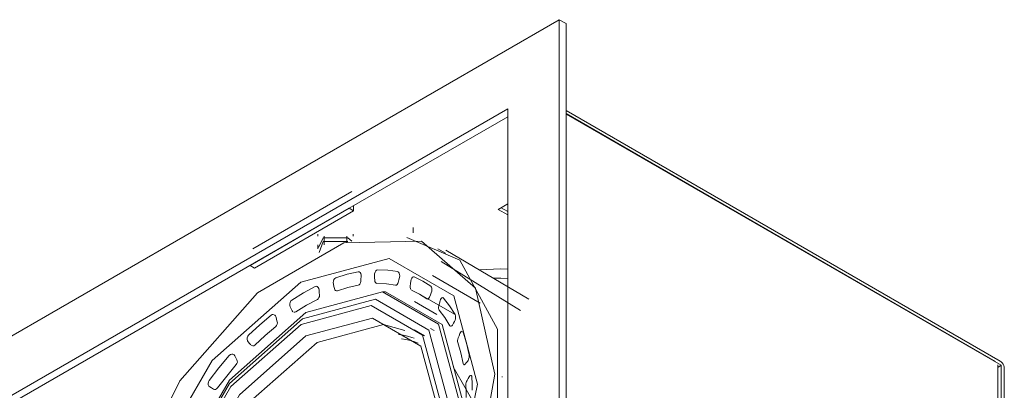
# Model space of a CAD drawing. Header units: millimetres. Extents: x -6861 to -4752, y -1287 to 6892.
# Tile 10 of 12: x -5496 to -5313, y -1033 to -964. Entities that reach past the tile are written whole.
import ezdxf

# ---------------------------------------------------------------- set-up
doc = ezdxf.new("R2010")
doc.units = ezdxf.units.MM
doc.layers.add('E-LITE-EQPM', color=7, linetype='Continuous', lineweight=20)

# ---------------------------------------------------------------- blocks, each defined once
blk = doc.blocks.new('MINI COLIN-3 - 00-656166-00 Isometrico PDF')
at = {"layer": 'E-LITE-EQPM', "color": 253, "lineweight": 9, "true_color": 0xaaaaaa}
for p, q in [((-6818.92, -964.24), (-7111.45, -1133.13)), ((-6818.92, -1078.55), (-6818.92, -964.24)), ((-6817.64, -964.97), (-6818.92, -964.24)), ((-6817.64, -964.97), (-6817.64, -1079.28)), ((-7101.9, -1138.64), (-6828.46, -980.77)), ((-6828.46, -980.77), (-6828.46, -1073.03)), ((-6737.1, -1027.6), (-6817.64, -981.1)), ((-6828.46, -982.24), (-6857.88, -999.22)), ((-6817.64, -981.67), (-6738, -1027.65)), ((-6817.64, -981.75), (-6736.89, -1028.37)), ((-6857.4, -996.12), (-6875.79, -1006.73)), ((-6857.91, -999.24), (-7100.63, -1139.37)), ((-6857.91, -999.24), (-6876.29, -1009.86)), ((-6857.06, -999.73), (-6857.91, -999.24)), ((-6857.06, -998.75), (-6857.06, -999.73)), ((-6830.26, -999.44), (-6828.46, -998.41)), ((-6829.7, -999.12), (-6828.46, -999.83)), ((-6857.06, -999.73), (-6875.45, -1010.34)), ((-6828.46, -1000.48), (-6830.26, -999.44)), ((-6846.01, -1003.8), (-6846.01, -1002.82)), ((-6863.7, -1004.03), (-6863.7, -1004.4)), ((-6862.74, -1004.7), (-6863.59, -1006.52)), ((-6862.51, -1004.4), (-6862.51, -1006.04)), ((-6858.35, -1005.54), (-6858.35, -1004.4)), ((-6857.17, -1004.4), (-6857.17, -1004.03)), ((-6863.7, -1006.04), (-6863.7, -1006.73)), ((-6862.74, -1005.4), (-6863.44, -1007.47)), ((-6858.12, -1005.4), (-6862.74, -1005.4)), ((-6840.02, -1007.55), (-6841.44, -1006.73)), ((-6824.58, -1016.12), (-6839.93, -1007.02)), ((-6876.29, -1009.86), (-6875.45, -1010.34)), ((-6826.09, -1018.22), (-6840.85, -1009.13)), ((-6833.59, -1016.82), (-6842.43, -1011.72)), ((-6846.31, -1014.41), (-6846.34, -1014.4)), ((-6838.23, -1018.96), (-6844.84, -1015.15)), ((-6841.63, -1018.96), (-6845.8, -1016.55)), ((-6868.33, -1018.42), (-6868.45, -1018.25)), ((-6843.91, -1022.91), (-6845.81, -1021.81)), ((-6842.1, -1021.93), (-6842.81, -1021.52)), ((-6833.33, -1037.76), (-6838.62, -1028.65)), ((-6836.67, -1028.2), (-6836.72, -1028.06)), ((-6737.54, -1125.46), (-6737.54, -1028.29)), ((-6736.89, -1028.37), (-6737.54, -1028.75)), ((-6736.89, -1028.37), (-6736.89, -1078.08)), ((-6829.48, -1030.44), (-6829.48, -1030.57)), ((-6736.32, -1078.63), (-6736.32, -1028.95))]:
    blk.add_line(p, q, dxfattribs=at)
for points in [[(-6847.22, -1004.63, 0), (-6837.38, -1008.86, 0), (-6830.37, -1021.64, 0), (-6830.37, -1040.32, 0), (-6837.38, -1061.2, 0), (-6850.03, -1080.14, 0), (-6865.8, -1093.41, 0)], [(-6857.42, -1005.31, 0), (-6858.12, -1004.7, 0), (-6862.74, -1004.7, 0)], [(-6830.89, -1030.03, 0), (-6834.46, -1014.06, 0), (-6844.45, -1005.36, 0), (-6858.88, -1005.67, 0), (-6874.89, -1014.92, 0), (-6889.33, -1031.27, 0), (-6899.31, -1051.5, 0), (-6902.88, -1071.59, 0)], [(-6899.68, -1069.75, 0), (-6895.29, -1048.27, 0), (-6883.29, -1027.48, 0), (-6866.89, -1012.94, 0), (-6850.49, -1008.54, 0), (-6838.48, -1015.47, 0), (-6834.09, -1031.87, 0)], [(-6860.83, -1013.29, 0), (-6860.86, -1013.01, 0), (-6860.82, -1012.73, 0), (-6860.73, -1012.46, 0), (-6860.57, -1012.25, 0), (-6860.38, -1012.13, 0)], [(-6860.38, -1012.13, 0), (-6858.27, -1011.48, 0), (-6856.2, -1011.01, 0)], [(-6856.2, -1011.01, 0), (-6856.01, -1011.03, 0), (-6855.85, -1011.15, 0), (-6855.73, -1011.36, 0), (-6855.66, -1011.62, 0), (-6855.66, -1011.91, 0)], [(-6855.66, -1011.91, 0), (-6855.71, -1012.38, 0), (-6855.75, -1012.85, 0)], [(-6853.19, -1011.66, 0), (-6853.18, -1011.37, 0), (-6853.1, -1011.1, 0), (-6852.97, -1010.87, 0), (-6852.81, -1010.71, 0), (-6852.62, -1010.66, 0)], [(-6853.15, -1012.59, 0), (-6853.17, -1012.13, 0), (-6853.19, -1011.66, 0)], [(-6852.62, -1010.66, 0), (-6850.72, -1010.73, 0), (-6848.88, -1010.99, 0)], [(-6848.79, -1011.03, 0), (-6848.72, -1011.08, 0), (-6848.6, -1011.26, 0), (-6848.53, -1011.51, 0), (-6848.52, -1011.79, 0), (-6848.56, -1012.08, 0)], [(-6848.56, -1012.08, 0), (-6848.67, -1012.53, 0), (-6848.79, -1012.98, 0)], [(-6846.44, -1012.73, 0), (-6846.38, -1012.45, 0), (-6846.28, -1012.2, 0), (-6846.13, -1012.02, 0), (-6845.97, -1011.93, 0), (-6845.81, -1011.94, 0)], [(-6845.81, -1011.94, 0), (-6844.23, -1012.73, 0), (-6842.75, -1013.7, 0)], [(-6833.79, -1010.63, 0), (-6829.77, -1010.48, 0), (-6828.49, -1010.54, 0)], [(-6828.49, -1012.28, 0), (-6829.77, -1012.21, 0), (-6831.09, -1012.2, 0)], [(-6868.54, -1016.26, 0), (-6866.38, -1014.93, 0), (-6864.22, -1013.76, 0)], [(-6864.22, -1013.76, 0), (-6864.01, -1013.71, 0), (-6863.81, -1013.77, 0), (-6863.64, -1013.92, 0), (-6863.53, -1014.15, 0), (-6863.48, -1014.42, 0)], [(-6860.62, -1014.15, 0), (-6860.73, -1013.72, 0), (-6860.83, -1013.29, 0)], [(-6856.2, -1013.53, 0), (-6858.13, -1013.96, 0), (-6860.09, -1014.57, 0)], [(-6855.75, -1012.85, 0), (-6855.8, -1013.09, 0), (-6855.9, -1013.3, 0), (-6856.04, -1013.45, 0), (-6856.2, -1013.53, 0)], [(-6852.76, -1013.18, 0), (-6852.91, -1013.14, 0), (-6853.03, -1013.01, 0), (-6853.11, -1012.82, 0), (-6853.15, -1012.59, 0)], [(-6849.27, -1013.5, 0), (-6850.98, -1013.25, 0), (-6852.76, -1013.18, 0)], [(-6848.79, -1012.98, 0), (-6848.87, -1013.2, 0), (-6848.98, -1013.37, 0), (-6849.12, -1013.48, 0), (-6849.27, -1013.5, 0)], [(-6846.43, -1014.31, 0), (-6846.52, -1014.14, 0), (-6846.56, -1013.91, 0), (-6846.55, -1013.67, 0)], [(-6846.55, -1013.67, 0), (-6846.5, -1013.2, 0), (-6846.44, -1012.73, 0)], [(-6842.75, -1013.7, 0), (-6842.63, -1013.85, 0), (-6842.56, -1014.08, 0), (-6842.55, -1014.36, 0), (-6842.58, -1014.64, 0), (-6842.66, -1014.91, 0)], [(-6894.34, -1067.79, 0), (-6890.53, -1049.18, 0), (-6880.12, -1031.15, 0), (-6865.91, -1018.55, 0), (-6851.69, -1014.74, 0), (-6841.29, -1020.75, 0), (-6837.48, -1034.96, 0)], [(-6863.42, -1015.34, 0), (-6863.43, -1015.58, 0), (-6863.5, -1015.82, 0), (-6863.62, -1016.01, 0), (-6863.78, -1016.14, 0)], [(-6863.48, -1014.42, 0), (-6863.45, -1014.88, 0), (-6863.42, -1015.34, 0)], [(-6860.09, -1014.57, 0), (-6860.26, -1014.58, 0), (-6860.42, -1014.51, 0), (-6860.54, -1014.36, 0), (-6860.62, -1014.15, 0)], [(-6851.68, -1014.72, 0), (-6851.14, -1014.76, 0), (-6840.66, -1020.8, 0), (-6836.83, -1035.12, 0)], [(-6843.47, -1016.05, 0), (-6844.84, -1015.15, 0), (-6846.31, -1014.41, 0)], [(-6842.99, -1015.73, 0), (-6843.09, -1015.92, 0), (-6843.21, -1016.04, 0), (-6843.34, -1016.09, 0), (-6843.47, -1016.05, 0)], [(-6842.66, -1014.91, 0), (-6842.82, -1015.32, 0), (-6842.99, -1015.73, 0)], [(-6841.03, -1016.42, 0), (-6840.94, -1016.17, 0), (-6840.82, -1015.96, 0), (-6840.67, -1015.84, 0), (-6840.52, -1015.81, 0), (-6840.39, -1015.89, 0)], [(-6893.61, -1066.63, 0), (-6889.98, -1048.91, 0), (-6880.08, -1031.76, 0), (-6866.54, -1019.76, 0), (-6853.01, -1016.13, 0), (-6843.11, -1021.85, 0), (-6839.48, -1035.38, 0)], [(-6892.86, -1065.88, 0), (-6889.37, -1048.83, 0), (-6879.84, -1032.33, 0), (-6866.82, -1020.78, 0), (-6853.8, -1017.29, 0), (-6844.27, -1022.79, 0), (-6840.78, -1035.81, 0)], [(-6868.83, -1017.51, 0), (-6868.91, -1017.25, 0), (-6868.92, -1016.97, 0), (-6868.86, -1016.69, 0), (-6868.73, -1016.44, 0), (-6868.54, -1016.26, 0)], [(-6868.45, -1018.25, 0), (-6868.64, -1017.88, 0), (-6868.83, -1017.51, 0)], [(-6863.78, -1016.14, 0), (-6865.8, -1017.22, 0), (-6867.81, -1018.46, 0)], [(-6841.2, -1018.16, 0), (-6841.28, -1018.01, 0), (-6841.32, -1017.8, 0), (-6841.32, -1017.56, 0), (-6841.27, -1017.32, 0)], [(-6841.27, -1017.32, 0), (-6841.15, -1016.87, 0), (-6841.03, -1016.42, 0)], [(-6840.39, -1015.89, 0), (-6839.25, -1017.35, 0), (-6838.23, -1018.97, 0)], [(-6876.56, -1022.76, 0), (-6874.49, -1020.84, 0), (-6872.38, -1019.06, 0)], [(-6872.38, -1019.06, 0), (-6872.17, -1018.95, 0), (-6871.94, -1018.94, 0)], [(-6871.78, -1018.99, 0), (-6871.74, -1019.02, 0), (-6871.58, -1019.2, 0), (-6871.47, -1019.44, 0)], [(-6871.47, -1019.44, 0), (-6871.36, -1019.86, 0), (-6871.25, -1020.29, 0)], [(-6867.81, -1018.46, 0), (-6867.99, -1018.53, 0), (-6868.17, -1018.52, 0)], [(-6839.19, -1021.02, 0), (-6840.13, -1019.51, 0), (-6841.2, -1018.16, 0)], [(-6838.23, -1018.97, 0), (-6838.16, -1019.17, 0), (-6838.15, -1019.43, 0), (-6838.18, -1019.72, 0), (-6838.25, -1019.99, 0), (-6838.36, -1020.23, 0)], [(-6890.54, -1065.59, 0), (-6887.24, -1049.47, 0), (-6878.22, -1033.85, 0), (-6865.91, -1022.93, 0), (-6853.59, -1019.63, 0), (-6844.58, -1024.84, 0), (-6841.28, -1037.15, 0)], [(-6888.49, -1066.78, 0), (-6885.19, -1050.65, 0), (-6876.18, -1035.04, 0), (-6863.86, -1024.12, 0), (-6851.55, -1020.82, 0), (-6847.55, -1021.89, 0)], [(-6871.5, -1021.16, 0), (-6873.47, -1022.82, 0), (-6875.39, -1024.61, 0)], [(-6871.25, -1020.29, 0), (-6871.22, -1020.52, 0), (-6871.26, -1020.76, 0), (-6871.35, -1020.99, 0), (-6871.5, -1021.16, 0)], [(-6838.75, -1020.9, 0), (-6838.86, -1021.05, 0), (-6838.98, -1021.12, 0), (-6839.09, -1021.11, 0), (-6839.19, -1021.02, 0)], [(-6838.36, -1020.23, 0), (-6838.56, -1020.56, 0), (-6838.75, -1020.9, 0)], [(-6876.64, -1024.02, 0), (-6876.77, -1023.81, 0), (-6876.83, -1023.55, 0), (-6876.82, -1023.26, 0), (-6876.72, -1022.99, 0), (-6876.56, -1022.76, 0)], [(-6848.73, -1022.63, 0), (-6847.88, -1022.77, 0), (-6847.05, -1022.97, 0), (-6846.24, -1023.21, 0), (-6845.86, -1023.36, 0)], [(-6837.67, -1023.29, 0), (-6837.51, -1022.89, 0), (-6837.34, -1022.49, 0)], [(-6837.34, -1022.49, 0), (-6837.22, -1022.27, 0), (-6837.09, -1022.12, 0), (-6836.96, -1022.06, 0)], [(-6836.87, -1022.08, 0), (-6836.84, -1022.1, 0), (-6836.75, -1022.24, 0)], [(-6836.75, -1022.24, 0), (-6836.12, -1024.27, 0), (-6835.63, -1026.42, 0)], [(-6876.12, -1024.6, 0), (-6876.38, -1024.31, 0), (-6876.64, -1024.02, 0)], [(-6875.39, -1024.61, 0), (-6875.57, -1024.73, 0), (-6875.77, -1024.77, 0), (-6875.96, -1024.72, 0), (-6875.99, -1024.71, 0)], [(-6848.19, -1023.44, 0), (-6847.35, -1023.58, 0), (-6846.53, -1023.78, 0), (-6845.73, -1024.02, 0), (-6845.07, -1024.27, 0)], [(-6837.76, -1024.17, 0), (-6837.8, -1023.98, 0), (-6837.79, -1023.75, 0), (-6837.75, -1023.51, 0), (-6837.67, -1023.29, 0)], [(-6836.72, -1028.06, 0), (-6837.17, -1026.06, 0), (-6837.76, -1024.17, 0)], [(-6883.88, -1031.2, 0), (-6882.05, -1028.82, 0), (-6880.14, -1026.54, 0)], [(-6880.14, -1026.54, 0), (-6879.93, -1026.37, 0), (-6879.69, -1026.29, 0), (-6879.46, -1026.32, 0), (-6879.26, -1026.43, 0), (-6879.11, -1026.62, 0)], [(-6879.11, -1026.62, 0), (-6878.91, -1026.99, 0), (-6878.72, -1027.35, 0)], [(-6835.63, -1026.42, 0), (-6835.62, -1026.66, 0), (-6835.65, -1026.94, 0), (-6835.72, -1027.22, 0), (-6835.83, -1027.46, 0), (-6835.95, -1027.65, 0)], [(-6878.84, -1028.24, 0), (-6880.61, -1030.36, 0), (-6882.32, -1032.58, 0)], [(-6878.72, -1027.35, 0), (-6878.65, -1027.56, 0), (-6878.64, -1027.8, 0), (-6878.71, -1028.04, 0), (-6878.84, -1028.24, 0)], [(-6836.37, -1028.15, 0), (-6836.48, -1028.25, 0), (-6836.58, -1028.27, 0), (-6836.61, -1028.26, 0)], [(-6835.95, -1027.65, 0), (-6836.16, -1027.9, 0), (-6836.37, -1028.15, 0)], [(-6736.32, -1028.95, 0), (-6736.35, -1028.7, 0), (-6736.43, -1028.44, 0), (-6736.55, -1028.18, 0), (-6736.71, -1027.94, 0), (-6736.9, -1027.75, 0), (-6737.1, -1027.6, 0)], [(-6902.88, -1071.59, 0), (-6899.31, -1087.56, 0), (-6889.33, -1096.26, 0), (-6874.89, -1095.95, 0), (-6858.88, -1086.7, 0), (-6844.45, -1070.35, 0), (-6834.46, -1050.12, 0), (-6830.89, -1030.03, 0)], [(-6835.6, -1030.51, 0), (-6835.48, -1030.34, 0), (-6835.35, -1030.26, 0), (-6835.24, -1030.26, 0)], [(-6835.24, -1030.26, 0), (-6835.16, -1030.37, 0), (-6835.12, -1030.56, 0)], [(-6834.09, -1031.87, 0), (-6838.48, -1053.35, 0), (-6850.49, -1074.14, 0), (-6866.89, -1088.68, 0), (-6883.29, -1093.08, 0), (-6895.29, -1086.15, 0), (-6899.68, -1069.75, 0)], [(-6883.74, -1032.39, 0), (-6883.92, -1032.23, 0), (-6884.03, -1032, 0), (-6884.06, -1031.74, 0), (-6884.01, -1031.45, 0), (-6883.88, -1031.2, 0)], [(-6836.23, -1032.05, 0), (-6836.22, -1031.83, 0), (-6836.18, -1031.59, 0), (-6836.1, -1031.36, 0), (-6836, -1031.17, 0)], [(-6836.16, -1034.33, 0), (-6836.18, -1033.18, 0), (-6836.23, -1032.05, 0)], [(-6836, -1031.17, 0), (-6835.8, -1030.84, 0), (-6835.6, -1030.51, 0)], [(-6835.12, -1030.56, 0), (-6835.07, -1031.78, 0), (-6835.05, -1033.01, 0)], [(-6883.08, -1032.78, 0), (-6883.41, -1032.58, 0), (-6883.74, -1032.39, 0)], [(-6882.32, -1032.58, 0), (-6882.49, -1032.74, 0), (-6882.69, -1032.84, 0), (-6882.9, -1032.85, 0), (-6883.08, -1032.78, 0)]]:
    blk.add_polyline3d(points, dxfattribs=at)

msp = doc.modelspace()

# ---------------------------------------------------------------- block references
at = {"layer": 'E-LITE-EQPM', "color": 253, "lineweight": 9, "true_color": 0xaaaaaa}
msp.add_blockref('MINI COLIN-3 - 00-656166-00 Isometrico PDF', (1423.32, 0), dxfattribs=at)

doc.saveas('drawing.dxf')
